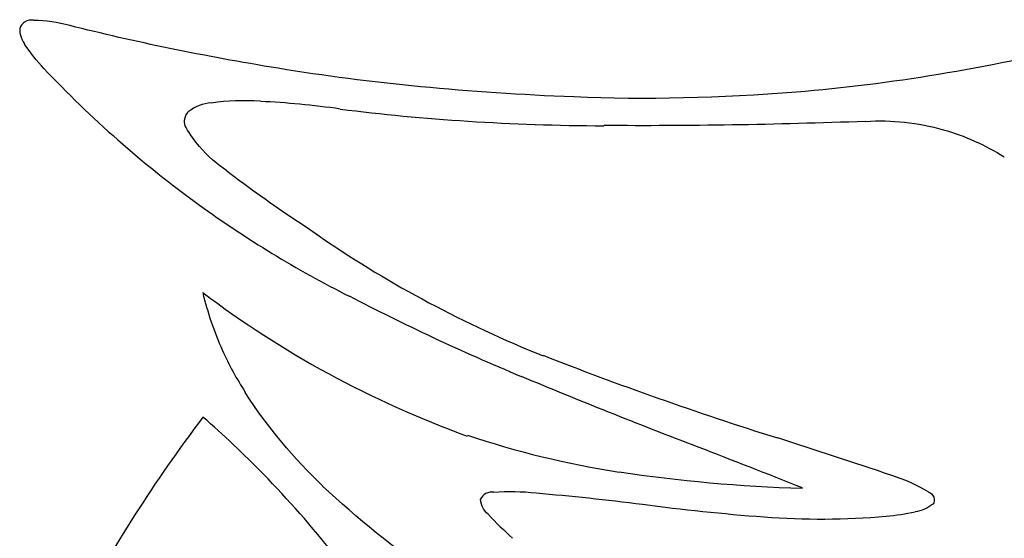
# Model space of a CAD drawing. Extents: x -1.04 to 1.04, y -1.04 to 1.04.
# Tile 3 of 19: x -1.03 to -0.52, y -0.3 to -0.03. Entities that reach past the tile are written whole.
import ezdxf

# ---------------------------------------------------------------- set-up
doc = ezdxf.new("R2010")
doc.units = 0

msp = doc.modelspace()

# ---------------------------------------------------------------- linework, layer by layer
at = {"layer": 'Default', "color": 202, "linetype": 'CONTINUOUS', "extrusion": (0.814817, 0.039457, 0.578373)}
msp.add_arc((-8e-06, -1e-06, -1.249847), 0.01958, 352.919267, 377.422991, dxfattribs=at)
at = {"layer": 'Default', "color": 202, "linetype": 'CONTINUOUS', "extrusion": (-0.814817, -0.039457, 0.578373)}
msp.add_arc((8e-06, 1e-06, 1.249847), 0.01958, 172.919267, 197.422991, dxfattribs=at)
at = {"layer": 'Default', "color": 202, "linetype": 'CONTINUOUS', "extrusion": (-0.801614, -0.181034, -0.569773)}
msp.add_arc((0.000247, 4e-05, 1.234399), 0.197126, 187.645612, 196.789358, dxfattribs=at)
at = {"layer": 'Default', "color": 202, "linetype": 'CONTINUOUS', "extrusion": (0.801614, 0.181034, -0.569773)}
msp.add_arc((-0.000247, -4e-05, -1.234399), 0.197126, 7.645612, 16.789358, dxfattribs=at)
at = {"layer": 'Default', "color": 202, "linetype": 'CONTINUOUS', "extrusion": (0.817021, 0.028134, 0.575921)}
msp.add_arc((4e-06, 2.8e-05, -1.249982), 0.006727, 73.527561, 105.78799, dxfattribs=at)
at = {"layer": 'Default', "color": 202, "linetype": 'CONTINUOUS', "extrusion": (-0.817021, -0.028134, 0.575921)}
msp.add_arc((-4e-06, -2.8e-05, 1.249982), 0.006727, 253.527561, 285.78799, dxfattribs=at)
at = {"layer": 'Default', "color": 202, "linetype": 'CONTINUOUS', "extrusion": (0.8164, 0.032938, 0.576547)}
msp.add_arc((0.000143, 8.2e-05, -1.249953), 0.010724, 16.528215, 43.171455, dxfattribs=at)
at = {"layer": 'Default', "color": 202, "linetype": 'CONTINUOUS', "extrusion": (-0.8164, -0.032938, 0.576547)}
msp.add_arc((-0.000143, -8.2e-05, 1.249953), 0.010724, 196.528215, 223.171455, dxfattribs=at)
at = {"layer": 'Default', "color": 202, "linetype": 'CONTINUOUS', "extrusion": (-0.133033, 0.949378, -0.284577)}
msp.add_arc((-2.2e-05, 1.7e-05, 0.315489), 1.209559, 317.459924, 325.287771, dxfattribs=at)
at = {"layer": 'Default', "color": 202, "linetype": 'CONTINUOUS', "extrusion": (0.133033, -0.949378, -0.284577)}
msp.add_arc((2.2e-05, -1.7e-05, -0.315489), 1.209559, 137.459924, 145.287771, dxfattribs=at)
at = {"layer": 'Default', "color": 202, "linetype": 'CONTINUOUS', "extrusion": (0.815665, 0.027094, 0.57789)}
msp.add_arc((-6e-06, 4e-06, -1.24996), 0.009992, 107.888355, 143.843336, dxfattribs=at)
at = {"layer": 'Default', "color": 202, "linetype": 'CONTINUOUS', "extrusion": (-0.815665, -0.027094, 0.57789)}
msp.add_arc((6e-06, -4e-06, 1.24996), 0.009992, 287.888355, 323.843336, dxfattribs=at)
at = {"layer": 'Default', "color": 202, "linetype": 'CONTINUOUS', "extrusion": (-0.778188, 0.039528, -0.626787)}
msp.add_arc((-0.000255, -0.000162, 1.243906), 0.123584, 30.700518, 40.332291, dxfattribs=at)
at = {"layer": 'Default', "color": 202, "linetype": 'CONTINUOUS', "extrusion": (0.778188, -0.039528, -0.626787)}
msp.add_arc((0.000255, 0.000162, -1.243906), 0.123584, 210.700518, 220.332291, dxfattribs=at)
at = {"layer": 'Default', "color": 202, "linetype": 'CONTINUOUS', "extrusion": (-0.429554, 0.629314, -0.647647)}
msp.add_arc((-3e-06, 5e-06, 0.926202), 0.83944, 299.922762, 311.341628, dxfattribs=at)
at = {"layer": 'Default', "color": 202, "linetype": 'CONTINUOUS', "extrusion": (0.429554, -0.629314, -0.647647)}
msp.add_arc((3e-06, -5e-06, -0.926202), 0.83944, 119.922762, 131.341628, dxfattribs=at)
at = {"layer": 'Default', "color": 202, "linetype": 'CONTINUOUS', "extrusion": (0.303327, -0.6116, 0.730711)}
msp.add_arc((-2.6e-05, -7e-06, -0.80762), 0.954043, 192.456289, 200.927108, dxfattribs=at)
at = {"layer": 'Default', "color": 202, "linetype": 'CONTINUOUS', "extrusion": (-0.303327, 0.6116, 0.730711)}
msp.add_arc((2.6e-05, 7e-06, 0.80762), 0.954043, 12.456289, 20.927108, dxfattribs=at)
at = {"layer": 'Default', "color": 202, "linetype": 'CONTINUOUS', "extrusion": (-0.257766, 0.880462, -0.397924)}
msp.add_arc((6e-06, -5e-06, 0.529581), 1.132267, 310.13296, 320.337506, dxfattribs=at)
at = {"layer": 'Default', "color": 202, "linetype": 'CONTINUOUS', "extrusion": (0.257766, -0.880462, -0.397924)}
msp.add_arc((-6e-06, 5e-06, -0.529581), 1.132267, 130.13296, 140.337506, dxfattribs=at)
at = {"layer": 'Default', "color": 202, "linetype": 'CONTINUOUS', "extrusion": (-0.399575, 0.705929, -0.584811)}
msp.add_arc((7e-06, -9e-06, 0.834456), 0.930678, 308.350315, 316.786766, dxfattribs=at)
at = {"layer": 'Default', "color": 202, "linetype": 'CONTINUOUS', "extrusion": (0.399575, -0.705929, -0.584811)}
msp.add_arc((-7e-06, 9e-06, -0.834456), 0.930678, 128.350315, 136.786766, dxfattribs=at)
at = {"layer": 'Default', "color": 202, "linetype": 'CONTINUOUS', "extrusion": (0.738088, 0.095112, 0.667967)}
msp.add_arc((-0.000138, -5e-06, -1.249129), 0.046788, 357.691687, 381.061039, dxfattribs=at)
at = {"layer": 'Default', "color": 202, "linetype": 'CONTINUOUS', "extrusion": (-0.738088, -0.095112, 0.667967)}
msp.add_arc((0.000138, 5e-06, 1.249129), 0.046788, 177.691687, 201.061039, dxfattribs=at)
at = {"layer": 'Default', "color": 202, "linetype": 'CONTINUOUS', "extrusion": (0.703105, 0.264555, 0.66004)}
msp.add_arc((0.000185, -4.9e-05, -1.22237), 0.261174, 343.352317, 351.519414, dxfattribs=at)
at = {"layer": 'Default', "color": 202, "linetype": 'CONTINUOUS', "extrusion": (-0.703105, -0.264555, 0.66004)}
msp.add_arc((-0.000185, 4.9e-05, 1.22237), 0.261174, 163.352317, 171.519414, dxfattribs=at)
at = {"layer": 'Default', "color": 202, "linetype": 'CONTINUOUS', "extrusion": (0.595015, 0.59114, 0.544528)}
msp.add_arc((0.000305, -0.00021, -1.048663), 0.679928, 324.340485, 329.218449, dxfattribs=at)
at = {"layer": 'Default', "color": 202, "linetype": 'CONTINUOUS', "extrusion": (-0.595015, -0.59114, 0.544528)}
msp.add_arc((-0.000305, 0.00021, 1.048663), 0.679928, 144.340485, 149.218449, dxfattribs=at)
at = {"layer": 'Default', "color": 202, "linetype": 'CONTINUOUS', "extrusion": (0.318204, -0.833236, 0.452177)}
msp.add_arc((1e-06, 1e-06, -0.619401), 1.085746, 220.085091, 229.355058, dxfattribs=at)
at = {"layer": 'Default', "color": 202, "linetype": 'CONTINUOUS', "extrusion": (-0.318204, 0.833236, 0.452177)}
msp.add_arc((-1e-06, -1e-06, 0.619401), 1.085746, 40.085091, 49.355058, dxfattribs=at)
at = {"layer": 'Default', "color": 202, "linetype": 'CONTINUOUS', "extrusion": (-0.74883, -0.066333, -0.659435)}
msp.add_arc((1.4e-05, -1.7e-05, 1.249982), 0.006731, 107.70341, 151.866011, dxfattribs=at)
at = {"layer": 'Default', "color": 202, "linetype": 'CONTINUOUS', "extrusion": (0.74883, 0.066333, -0.659435)}
msp.add_arc((-1.4e-05, 1.7e-05, -1.249982), 0.006731, 287.70341, 331.866011, dxfattribs=at)
at = {"layer": 'Default', "color": 202, "linetype": 'CONTINUOUS', "extrusion": (-0.74978, -0.065822, -0.658405)}
msp.add_arc((0, 1e-06, 1.249991), 0.004859, 56.869822, 105.39388, dxfattribs=at)
at = {"layer": 'Default', "color": 202, "linetype": 'CONTINUOUS', "extrusion": (0.74978, 0.065822, -0.658405)}
msp.add_arc((-0, -1e-06, -1.249991), 0.004859, 236.869822, 285.39388, dxfattribs=at)
at = {"layer": 'Default', "color": 202, "linetype": 'CONTINUOUS', "extrusion": (-0.722852, -0.031266, -0.690296)}
msp.add_arc((-1e-06, -1e-06, 1.247893), 0.072556, 41.434775, 52.197087, dxfattribs=at)
at = {"layer": 'Default', "color": 202, "linetype": 'CONTINUOUS', "extrusion": (0.722852, 0.031266, -0.690296)}
msp.add_arc((1e-06, 1e-06, -1.247893), 0.072556, 221.434775, 232.197087, dxfattribs=at)
at = {"layer": 'Default', "color": 202, "linetype": 'CONTINUOUS', "extrusion": (-0.166955, 0.955369, -0.243714)}
msp.add_arc((1.3e-05, -2.4e-05, 0.288039), 1.216334, 299.306981, 306.794826, dxfattribs=at)
at = {"layer": 'Default', "color": 202, "linetype": 'CONTINUOUS', "extrusion": (0.166955, -0.955369, -0.243714)}
msp.add_arc((-1.3e-05, 2.4e-05, -0.288039), 1.216334, 119.306981, 126.794826, dxfattribs=at)
at = {"layer": 'Default', "color": 202, "linetype": 'CONTINUOUS', "extrusion": (-0.459369, -0.180375, -0.869738)}
msp.add_arc((-1e-06, -0, 1.241605), 0.144622, 195.45786, 213.351346, dxfattribs=at)
at = {"layer": 'Default', "color": 202, "linetype": 'CONTINUOUS', "extrusion": (0.459369, 0.180375, -0.869738)}
msp.add_arc((1e-06, 0, -1.241605), 0.144622, 15.45786, 33.351346, dxfattribs=at)
at = {"layer": 'Default', "color": 202, "linetype": 'CONTINUOUS', "extrusion": (-0.457651, -0.168767, -0.872968)}
msp.add_arc((6e-06, 5e-06, 1.243274), 0.12951, 212.320543, 228.71448, dxfattribs=at)
at = {"layer": 'Default', "color": 202, "linetype": 'CONTINUOUS', "extrusion": (0.457651, 0.168767, -0.872968)}
msp.add_arc((-6e-06, -5e-06, -1.243274), 0.12951, 32.320543, 48.71448, dxfattribs=at)
at = {"layer": 'Default', "color": 202, "linetype": 'CONTINUOUS', "extrusion": (-0.716225, -0.019235, -0.697604)}
msp.add_arc((0.000265, 0.000174, 1.246613), 0.091646, 25.923044, 40.727084, dxfattribs=at)
at = {"layer": 'Default', "color": 202, "linetype": 'CONTINUOUS', "extrusion": (0.716225, 0.019235, -0.697604)}
msp.add_arc((-0.000265, -0.000174, -1.246613), 0.091646, 205.923044, 220.727084, dxfattribs=at)
at = {"layer": 'Default', "color": 202, "linetype": 'CONTINUOUS', "extrusion": (0.240803, -0.637315, 0.732013)}
msp.add_arc((-0.001101, -0.00052, -0.768268), 0.984817, 204.484836, 207.692689, dxfattribs=at)
at = {"layer": 'Default', "color": 202, "linetype": 'CONTINUOUS', "extrusion": (-0.240803, 0.637315, 0.732013)}
msp.add_arc((0.001101, 0.00052, 0.768268), 0.984817, 24.484836, 27.692689, dxfattribs=at)
at = {"layer": 'Default', "color": 202, "linetype": 'CONTINUOUS', "extrusion": (0.358944, -0.559063, 0.747401)}
msp.add_arc((-1.7e-05, -8e-06, -0.879795), 0.887935, 196.263765, 203.713663, dxfattribs=at)
at = {"layer": 'Default', "color": 202, "linetype": 'CONTINUOUS', "extrusion": (-0.358944, 0.559063, 0.747401)}
msp.add_arc((1.7e-05, 8e-06, 0.879795), 0.887935, 16.263765, 23.713663, dxfattribs=at)
at = {"layer": 'Default', "color": 202, "linetype": 'CONTINUOUS', "extrusion": (-0.698615, -0.659857, -0.276633)}
msp.add_arc((-0.001064, -0.00132, 0.946521), 0.814759, 231.346221, 232.826247, dxfattribs=at)
at = {"layer": 'Default', "color": 202, "linetype": 'CONTINUOUS', "extrusion": (0.698615, 0.659857, -0.276633)}
msp.add_arc((0.001064, 0.00132, -0.946521), 0.814759, 51.346221, 52.826247, dxfattribs=at)
at = {"layer": 'Default', "color": 202, "linetype": 'CONTINUOUS', "extrusion": (0.341819, -0.507395, 0.791018)}
msp.add_arc((-8.7e-05, -3.1e-05, -0.926509), 0.839004, 197.467587, 208.086388, dxfattribs=at)
at = {"layer": 'Default', "color": 202, "linetype": 'CONTINUOUS', "extrusion": (-0.341819, 0.507395, 0.791018)}
msp.add_arc((8.7e-05, 3.1e-05, 0.926509), 0.839004, 17.467587, 28.086388, dxfattribs=at)
at = {"layer": 'Default', "color": 202, "linetype": 'CONTINUOUS', "extrusion": (0.430156, -0.446771, 0.78445)}
msp.add_arc((-3.4e-05, -6e-06, -0.965077), 0.794401, 186.930656, 200.950845, dxfattribs=at)
at = {"layer": 'Default', "color": 202, "linetype": 'CONTINUOUS', "extrusion": (-0.430156, 0.446771, 0.78445)}
msp.add_arc((3.4e-05, 6e-06, 0.965077), 0.794401, 6.930656, 20.950845, dxfattribs=at)
at = {"layer": 'Default', "color": 202, "linetype": 'CONTINUOUS', "extrusion": (0.679723, 0.11626, 0.724196)}
msp.add_arc((1e-06, -5e-06, -1.243955), 0.122791, 94.94344, 109.733002, dxfattribs=at)
at = {"layer": 'Default', "color": 202, "linetype": 'CONTINUOUS', "extrusion": (-0.679723, -0.11626, 0.724196)}
msp.add_arc((-1e-06, 5e-06, 1.243955), 0.122791, 274.94344, 289.733002, dxfattribs=at)
at = {"layer": 'Default', "color": 202, "linetype": 'CONTINUOUS', "extrusion": (-0.084775, 0.800624, -0.593139)}
msp.add_arc((-0.000237, 0.000245, 0.465741), 1.160334, 312.609599, 318.516528, dxfattribs=at)
at = {"layer": 'Default', "color": 202, "linetype": 'CONTINUOUS', "extrusion": (0.084775, -0.800624, -0.593139)}
msp.add_arc((0.000237, -0.000245, -0.465741), 1.160334, 132.609599, 138.516528, dxfattribs=at)
at = {"layer": 'Default', "color": 202, "linetype": 'CONTINUOUS', "extrusion": (0.672669, 0.111159, 0.731546)}
msp.add_arc((5e-06, -1e-05, -1.242475), 0.136962, 109.964088, 120.838642, dxfattribs=at)
at = {"layer": 'Default', "color": 202, "linetype": 'CONTINUOUS', "extrusion": (-0.672669, -0.111159, 0.731546)}
msp.add_arc((-5e-06, 1e-05, 1.242475), 0.136962, 289.964088, 300.838642, dxfattribs=at)
at = {"layer": 'Default', "color": 202, "linetype": 'CONTINUOUS', "extrusion": (-0.047794, -0.8965, 0.440458)}
msp.add_arc((6.2e-05, 8.1e-05, -0.211741), 1.232038, 232.837807, 239.697828, dxfattribs=at)
at = {"layer": 'Default', "color": 202, "linetype": 'CONTINUOUS', "extrusion": (0.047794, 0.8965, 0.440458)}
msp.add_arc((-6.2e-05, -8.1e-05, 0.211741), 1.232038, 52.837807, 59.697828, dxfattribs=at)
at = {"layer": 'Default', "color": 202, "linetype": 'CONTINUOUS', "extrusion": (0.221096, 0.943728, -0.245954)}
msp.add_arc((0, -1e-06, -0.133931), 1.242803, 298.944522, 304.180605, dxfattribs=at)
at = {"layer": 'Default', "color": 202, "linetype": 'CONTINUOUS', "extrusion": (-0.221096, -0.943728, -0.245954)}
msp.add_arc((-0, 1e-06, 0.133931), 1.242803, 118.944522, 124.180605, dxfattribs=at)
at = {"layer": 'Default', "color": 202, "linetype": 'CONTINUOUS', "extrusion": (-0.599312, -0.029575, -0.799969)}
msp.add_arc((-5e-05, -4.6e-05, 1.214349), 0.296476, 40.170222, 53.452117, dxfattribs=at)
at = {"layer": 'Default', "color": 202, "linetype": 'CONTINUOUS', "extrusion": (0.599312, 0.029575, -0.799969)}
msp.add_arc((5e-05, 4.6e-05, -1.214349), 0.296476, 220.170222, 233.452117, dxfattribs=at)
at = {"layer": 'Default', "color": 202, "linetype": 'CONTINUOUS', "extrusion": (-0.250043, 0.808809, 0.532265)}
msp.add_arc((-1.3e-05, 8e-06, -0.382735), 1.189979, 323.662801, 331.940941, dxfattribs=at)
at = {"layer": 'Default', "color": 202, "linetype": 'CONTINUOUS', "extrusion": (0.250043, -0.808809, 0.532265)}
msp.add_arc((1.3e-05, -8e-06, 0.382735), 1.189979, 143.662801, 151.940941, dxfattribs=at)
at = {"layer": 'Default', "color": 202, "linetype": 'CONTINUOUS', "extrusion": (0.782889, 0.430715, 0.448964)}
msp.add_arc((-3e-06, 4e-06, -1.189129), 0.385327, 301.760763, 309.214943, dxfattribs=at)
at = {"layer": 'Default', "color": 202, "linetype": 'CONTINUOUS', "extrusion": (-0.782889, -0.430715, 0.448964)}
msp.add_arc((3e-06, -4e-06, 1.189129), 0.385327, 121.760763, 129.214943, dxfattribs=at)
at = {"layer": 'Default', "color": 202, "linetype": 'CONTINUOUS', "extrusion": (0.484541, -0.366751, 0.794175)}
msp.add_arc((4.4e-05, 1.1e-05, -1.03717), 0.69774, 194.992671, 203.064002, dxfattribs=at)
at = {"layer": 'Default', "color": 202, "linetype": 'CONTINUOUS', "extrusion": (-0.484541, 0.366751, 0.794175)}
msp.add_arc((-4.4e-05, -1.1e-05, 1.03717), 0.69774, 14.992671, 23.064002, dxfattribs=at)
at = {"layer": 'Default', "color": 202, "linetype": 'CONTINUOUS', "extrusion": (-0.398025, -0.892912, -0.210439)}
msp.add_arc((-0.000503, -0.000994, 0.692051), 1.039831, 242.49075, 246.245038, dxfattribs=at)
at = {"layer": 'Default', "color": 202, "linetype": 'CONTINUOUS', "extrusion": (0.398025, 0.892912, -0.210439)}
msp.add_arc((0.000503, 0.000994, -0.692051), 1.039831, 62.49075, 66.245038, dxfattribs=at)
at = {"layer": 'Default', "color": 202, "linetype": 'CONTINUOUS', "extrusion": (0.42489, 0.894189, 0.141047)}
msp.add_arc((-0.000725, 0.001533, -0.654594), 1.066594, 294.77032, 298.221933, dxfattribs=at)
at = {"layer": 'Default', "color": 202, "linetype": 'CONTINUOUS', "extrusion": (-0.42489, -0.894189, 0.141047)}
msp.add_arc((0.000725, -0.001533, 0.654594), 1.066594, 114.77032, 118.221933, dxfattribs=at)
at = {"layer": 'Default', "color": 202, "linetype": 'CONTINUOUS', "extrusion": (0.39703, -0.582642, 0.709151)}
msp.add_arc((3e-06, 2e-06, -0.833689), 0.93138, 217.373924, 224.265669, dxfattribs=at)
at = {"layer": 'Default', "color": 202, "linetype": 'CONTINUOUS', "extrusion": (-0.39703, 0.582642, 0.709151)}
msp.add_arc((-3e-06, -2e-06, 0.833689), 0.93138, 37.373924, 44.265669, dxfattribs=at)
at = {"layer": 'Default', "color": 202, "linetype": 'CONTINUOUS', "extrusion": (0.778805, 0.403926, 0.479902)}
msp.add_arc((-9e-06, 1.7e-05, -1.203967), 0.33612, 292.006394, 302.446844, dxfattribs=at)
at = {"layer": 'Default', "color": 202, "linetype": 'CONTINUOUS', "extrusion": (-0.778805, -0.403926, 0.479902)}
msp.add_arc((9e-06, -1.7e-05, 1.203967), 0.33612, 112.006394, 122.446844, dxfattribs=at)
at = {"layer": 'Default', "color": 202, "linetype": 'CONTINUOUS', "extrusion": (-0.469107, -0.270362, -0.84074)}
msp.add_arc((-6.4e-05, -6.2e-05, 1.247509), 0.078792, 221.308718, 237.540618, dxfattribs=at)
at = {"layer": 'Default', "color": 202, "linetype": 'CONTINUOUS', "extrusion": (0.469107, 0.270362, -0.84074)}
msp.add_arc((6.4e-05, 6.2e-05, -1.247509), 0.078792, 41.308718, 57.540618, dxfattribs=at)
at = {"layer": 'Default', "color": 202, "linetype": 'CONTINUOUS', "extrusion": (-0.423675, 0.224494, -0.877554)}
msp.add_arc((-0.000212, -5e-06, 1.059561), 0.663409, 359.015477, 373.296773, dxfattribs=at)
at = {"layer": 'Default', "color": 202, "linetype": 'CONTINUOUS', "extrusion": (0.423675, -0.224494, -0.877554)}
msp.add_arc((0.000212, 5e-06, -1.059561), 0.663409, 179.015477, 193.296773, dxfattribs=at)
at = {"layer": 'Default', "color": 202, "linetype": 'CONTINUOUS', "extrusion": (0.624717, 0.226977, 0.747134)}
msp.add_arc((3e-06, -1e-06, -1.24995), 0.011205, 337.276222, 393.650474, dxfattribs=at)
at = {"layer": 'Default', "color": 202, "linetype": 'CONTINUOUS', "extrusion": (-0.624717, -0.226977, 0.747134)}
msp.add_arc((-3e-06, 1e-06, 1.24995), 0.011205, 157.276222, 213.650474, dxfattribs=at)
at = {"layer": 'Default', "color": 202, "linetype": 'CONTINUOUS', "extrusion": (0.590686, 0.361549, 0.721368)}
msp.add_arc((0.000257, -0.000135, -1.235954), 0.186573, 330.985709, 339.581352, dxfattribs=at)
at = {"layer": 'Default', "color": 202, "linetype": 'CONTINUOUS', "extrusion": (-0.590686, -0.361549, 0.721368)}
msp.add_arc((-0.000257, 0.000135, 1.235954), 0.186573, 150.985709, 159.581352, dxfattribs=at)
at = {"layer": 'Default', "color": 202, "linetype": 'CONTINUOUS', "extrusion": (0.365666, 0.849302, 0.380756)}
msp.add_arc((-7.5e-05, 9.1e-05, -0.873315), 0.894445, 306.901212, 311.242113, dxfattribs=at)
at = {"layer": 'Default', "color": 202, "linetype": 'CONTINUOUS', "extrusion": (-0.365666, -0.849302, 0.380756)}
msp.add_arc((7.5e-05, -9.1e-05, 0.873315), 0.894445, 126.901212, 131.242113, dxfattribs=at)
at = {"layer": 'Default', "color": 202, "linetype": 'CONTINUOUS', "extrusion": (-0.446808, -0.221259, -0.866837)}
msp.add_arc((-0, -0, 1.249993), 0.004098, 218.877078, 332.575034, dxfattribs=at)
at = {"layer": 'Default', "color": 202, "linetype": 'CONTINUOUS', "extrusion": (0.446808, 0.221259, -0.866837)}
msp.add_arc((0, 0, -1.249993), 0.004098, 38.877078, 152.575034, dxfattribs=at)
at = {"layer": 'Default', "color": 202, "linetype": 'CONTINUOUS', "extrusion": (0.62517, 0.22141, 0.748425)}
msp.add_arc((-1e-06, -6e-06, -1.249967), 0.00912, 73.267425, 132.161763, dxfattribs=at)
at = {"layer": 'Default', "color": 202, "linetype": 'CONTINUOUS', "extrusion": (-0.62517, -0.22141, 0.748425)}
msp.add_arc((1e-06, 6e-06, 1.249967), 0.00912, 253.267425, 312.161763, dxfattribs=at)
at = {"layer": 'Default', "color": 202, "linetype": 'CONTINUOUS', "extrusion": (-0.29875, 0.748126, -0.592499)}
msp.add_arc((-0.000361, 0.000425, 0.590533), 1.10227, 309.619687, 313.483138, dxfattribs=at)
at = {"layer": 'Default', "color": 202, "linetype": 'CONTINUOUS', "extrusion": (0.29875, -0.748126, -0.592499)}
msp.add_arc((0.000361, -0.000425, -0.590533), 1.10227, 129.619687, 133.483138, dxfattribs=at)
at = {"layer": 'Default', "color": 202, "linetype": 'CONTINUOUS', "extrusion": (-0.480939, -0.114174, -0.869288)}
msp.add_arc((-2e-06, -4e-06, 1.241566), 0.144963, 0.482417, 7.37807, dxfattribs=at)
at = {"layer": 'Default', "color": 202, "linetype": 'CONTINUOUS', "extrusion": (0.480939, 0.114174, -0.869288)}
msp.add_arc((2e-06, 4e-06, -1.241566), 0.144963, 180.482417, 187.37807, dxfattribs=at)
at = {"layer": 'Default', "color": 202, "linetype": 'CONTINUOUS', "extrusion": (-0.45588, -0.207897, -0.86542)}
msp.add_arc((-4.2e-05, 7e-06, 1.249771), 0.023963, 346.295468, 373.948408, dxfattribs=at)
at = {"layer": 'Default', "color": 202, "linetype": 'CONTINUOUS', "extrusion": (0.45588, 0.207897, -0.86542)}
msp.add_arc((4.2e-05, -7e-06, -1.249771), 0.023963, 166.295468, 193.948408, dxfattribs=at)
at = {"layer": 'Default', "color": 202, "linetype": 'CONTINUOUS', "extrusion": (0.539089, 0.100218, 0.836265)}
msp.add_arc((-0.000538, 0.00068, -1.229787), 0.223018, 127.456689, 132.264787, dxfattribs=at)
at = {"layer": 'Default', "color": 202, "linetype": 'CONTINUOUS', "extrusion": (-0.539089, -0.100218, 0.836265)}
msp.add_arc((0.000538, -0.00068, 1.229787), 0.223018, 307.456689, 312.264787, dxfattribs=at)
at = {"layer": 'Default', "color": 202, "linetype": 'CONTINUOUS', "extrusion": (-0.49573, 0.17836, -0.849964)}
msp.add_arc((-0.00031, 0.000112, 1.145983), 0.499553, 338.585116, 346.919765, dxfattribs=at)
at = {"layer": 'Default', "color": 202, "linetype": 'CONTINUOUS', "extrusion": (0.49573, -0.17836, -0.849964)}
msp.add_arc((0.00031, -0.000112, -1.145983), 0.499553, 158.585116, 166.919765, dxfattribs=at)

doc.saveas('drawing.dxf')
